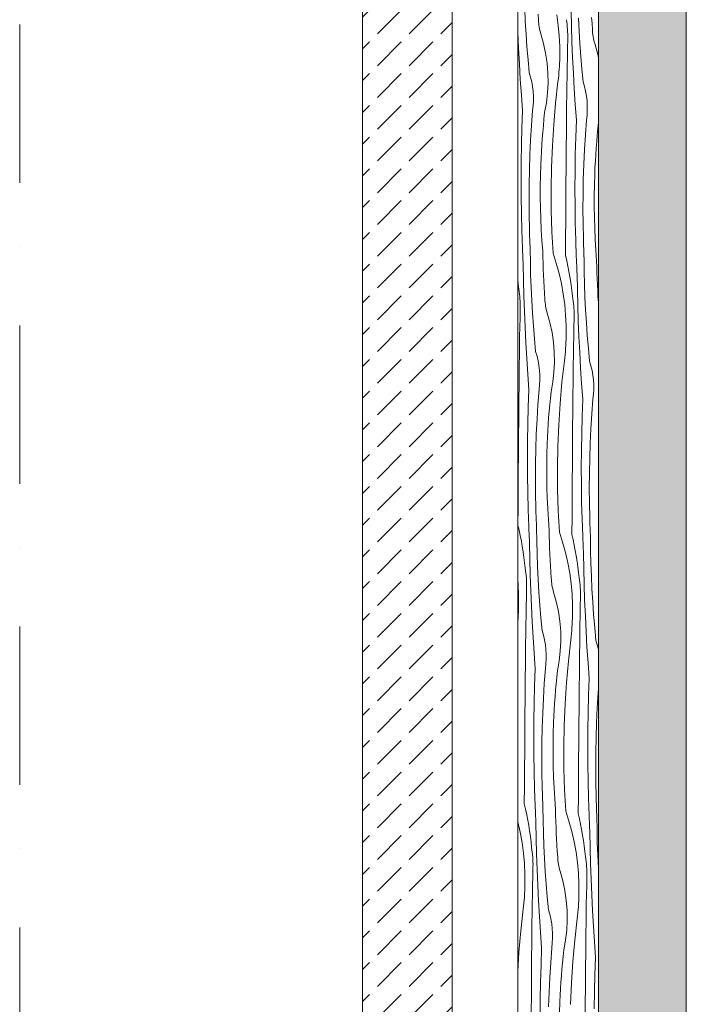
# Model space of a CAD drawing. Header units: millimetres. Extents: x -7814 to 55813, y 465 to 25965.
# Tile 14 of 112: x 20025 to 21510, y 15135 to 17328. Entities that reach past the tile are written whole.
import ezdxf

# ---------------------------------------------------------------- set-up
doc = ezdxf.new("R2010")
doc.units = ezdxf.units.MM
doc.linetypes.add('Dot & Dashed', pattern=[670.277762, 352.777767, -176.388884, 0, -141.111112])
doc.layers.add('2D Drafting - General2', color=251, linetype='Continuous', lineweight=15)
doc.layers.add('2D Drafting - General81', color=251, linetype='Continuous', lineweight=20)

# ---------------------------------------------------------------- blocks, each defined once
blk = doc.blocks.new('*X26')
at = {"layer": '2D Drafting - General81', "linetype": 'Continuous'}
for p, q in [((-77664.4, 65577), (-77665.7, 65605.6)), ((-77635, 65579.9), (-77635.9, 65593.2)), ((-77594.1, 65591.2), (-77590.9, 65567.9)), ((-77561.8, 65565.9), (-77562.6, 65600.8)), ((-77680.7, 65552.2), (-77681.3, 65571.7)), ((-77662.7, 65548.5), (-77664.4, 65577)), ((-77634.8, 65575.9), (-77635, 65579.9)), ((-77634.5, 65572), (-77634.8, 65575.9)), ((-77634, 65568.1), (-77634.5, 65572)), ((-77633.4, 65564.2), (-77634, 65568.1)), ((-77590.9, 65567.9), (-77588.8, 65544.4)), ((-77572.1, 65575.3), (-77572.9, 65580.6)), ((-77571.4, 65570), (-77572.1, 65575.3)), ((-77570.9, 65564.6), (-77571.4, 65570)), ((-77544.3, 65555.8), (-77545.7, 65584.4)), ((-77515.8, 65572), (-77516.7, 65585.3)), ((-77514.9, 65558.7), (-77515.8, 65572)), ((-77679.2, 65517.3), (-77680.7, 65552.2)), ((-77660.7, 65520), (-77662.7, 65548.5)), ((-77632.7, 65560.3), (-77633.4, 65564.2)), ((-77631.9, 65556.4), (-77632.7, 65560.3)), ((-77630.9, 65552.6), (-77631.9, 65556.4)), ((-77629.7, 65548.8), (-77630.9, 65552.6)), ((-77623.7, 65527.5), (-77629.7, 65548.8)), ((-77570.4, 65559.3), (-77570.9, 65564.6)), ((-77570.1, 65553.9), (-77570.4, 65559.3)), ((-77569.9, 65548.5), (-77570.1, 65553.9)), ((-77569.8, 65543.2), (-77569.9, 65548.5)), ((-77560.6, 65531.1), (-77561.8, 65565.9)), ((-77542.6, 65527.3), (-77544.3, 65555.8)), ((-77514.7, 65554.8), (-77514.9, 65558.7)), ((-77514.4, 65550.8), (-77514.7, 65554.8)), ((-77514, 65546.9), (-77514.4, 65550.8)), ((-77513.4, 65543), (-77514, 65546.9)), ((-77619.1, 65505.8), (-77623.7, 65527.5)), ((-77588.8, 65544.4), (-77587.7, 65520.9)), ((-77570.3, 65516.9), (-77569.9, 65537.8)), ((-77569.9, 65537.8), (-77569.8, 65543.2)), ((-77559.2, 65496.2), (-77560.6, 65531.1)), ((-77540.6, 65498.8), (-77542.6, 65527.3)), ((-77512.7, 65539.1), (-77513.4, 65543)), ((-77511.8, 65535.3), (-77512.7, 65539.1)), ((-77510.8, 65531.5), (-77511.8, 65535.3)), ((-77509.7, 65527.7), (-77510.8, 65531.5)), ((-77503.6, 65506.3), (-77509.7, 65527.7)), ((-77677.5, 65482.5), (-77679.2, 65517.3)), ((-77658.3, 65491.5), (-77660.7, 65520)), ((-77615.8, 65483.9), (-77619.1, 65505.8)), ((-77587.7, 65520.9), (-77587.6, 65497.4)), ((-77570.7, 65496), (-77570.3, 65516.9)), ((-77501.3, 65495.6), (-77503.6, 65506.3)), ((-77675.5, 65447.6), (-77677.5, 65482.5)), ((-77655.6, 65463), (-77658.3, 65491.5)), ((-77614.1, 65461.8), (-77615.8, 65483.9)), ((-77588.4, 65476.8), (-77588.1, 65483.7)), ((-77588.1, 65483.7), (-77587.8, 65490.5)), ((-77587.8, 65490.5), (-77587.6, 65497.4)), ((-77571.1, 65475.1), (-77570.7, 65496)), ((-77557.4, 65461.3), (-77559.2, 65496.2)), ((-77538.2, 65470.3), (-77540.6, 65498.8)), ((-77652.5, 65452.8), (-77655.6, 65463)), ((-77613.7, 65439.6), (-77614.1, 65461.8)), ((-77590, 65456.3), (-77589.4, 65463.1)), ((-77589.4, 65463.1), (-77588.9, 65470)), ((-77588.9, 65470), (-77588.4, 65476.8)), ((-77571.4, 65454.2), (-77571.1, 65475.1)), ((-77555.4, 65426.4), (-77557.4, 65461.3)), ((-77535.5, 65441.9), (-77538.2, 65470.3)), ((-77673.2, 65412.8), (-77675.5, 65447.6)), ((-77650.1, 65442.3), (-77652.5, 65452.8)), ((-77648.2, 65431.7), (-77650.1, 65442.3)), ((-77614.8, 65417.4), (-77613.7, 65439.6)), ((-77596.9, 65395.1), (-77591.6, 65442.6)), ((-77591.6, 65442.6), (-77590.8, 65449.4)), ((-77590.8, 65449.4), (-77590, 65456.3)), ((-77571.7, 65433.3), (-77571.4, 65454.2)), ((-77532.5, 65431.6), (-77535.5, 65441.9)), ((-77647, 65421.1), (-77648.2, 65431.7)), ((-77646.4, 65410.4), (-77647, 65421.1)), ((-77617.3, 65395.4), (-77614.8, 65417.4)), ((-77572, 65412.4), (-77571.7, 65433.3)), ((-77553.1, 65391.6), (-77555.4, 65426.4)), ((-77530, 65421.1), (-77532.5, 65431.6)), ((-77528.2, 65410.6), (-77530, 65421.1)), ((-77670.6, 65378), (-77673.2, 65412.8)), ((-77646.9, 65389), (-77646.3, 65399.7)), ((-77646.3, 65399.7), (-77646.4, 65410.4)), ((-77621.3, 65373.6), (-77617.3, 65395.4)), ((-77601.1, 65347.5), (-77596.9, 65395.1)), ((-77572.3, 65391.5), (-77572, 65412.4)), ((-77526.9, 65399.9), (-77528.2, 65410.6)), ((-77526.3, 65389.2), (-77526.9, 65399.9)), ((-77672, 65339.8), (-77670.6, 65378)), ((-77650.5, 65345.3), (-77648.1, 65378.3)), ((-77648.1, 65378.3), (-77646.9, 65389)), ((-77622.8, 65359.1), (-77621.3, 65373.6)), ((-77572.8, 65331.3), (-77572.5, 65370.6)), ((-77572.5, 65370.6), (-77572.3, 65391.5)), ((-77550.5, 65356.8), (-77553.1, 65391.6)), ((-77526.8, 65367.8), (-77526.3, 65378.5)), ((-77526.3, 65378.5), (-77526.3, 65389.2)), ((-77624.2, 65344.7), (-77622.8, 65359.1)), ((-77552, 65318.7), (-77550.5, 65356.8)), ((-77530.5, 65324.2), (-77528, 65357.1)), ((-77528, 65357.1), (-77526.8, 65367.8)), ((-77502.8, 65338), (-77501.3, 65351.5)), ((-77673.1, 65301.7), (-77672, 65339.8)), ((-77652.6, 65312.4), (-77650.5, 65345.3)), ((-77626.6, 65315.8), (-77625.5, 65330.2)), ((-77625.5, 65330.2), (-77624.2, 65344.7)), ((-77604.2, 65299.7), (-77601.1, 65347.5)), ((-77573.2, 65292), (-77572.8, 65331.3)), ((-77504.2, 65323.5), (-77502.8, 65338)), ((-77654.1, 65279.3), (-77652.6, 65312.4)), ((-77627.6, 65301.3), (-77626.6, 65315.8)), ((-77553, 65280.5), (-77552, 65318.7)), ((-77532.5, 65291.2), (-77530.5, 65324.2)), ((-77506.6, 65294.6), (-77505.4, 65309.1)), ((-77505.4, 65309.1), (-77504.2, 65323.5)), ((-77673.7, 65263.5), (-77673.1, 65301.7)), ((-77629.3, 65272.3), (-77628.5, 65286.8)), ((-77628.5, 65286.8), (-77627.6, 65301.3)), ((-77606.1, 65252), (-77604.2, 65299.7)), ((-77573.5, 65252.6), (-77573.2, 65292)), ((-77534.1, 65258.2), (-77532.5, 65291.2)), ((-77507.6, 65280.1), (-77506.6, 65294.6)), ((-77673.9, 65225.4), (-77673.7, 65263.5)), ((-77655.2, 65246.3), (-77654.1, 65279.3)), ((-77629.9, 65257.8), (-77629.3, 65272.3)), ((-77553.6, 65242.4), (-77553, 65280.5)), ((-77509.2, 65251.2), (-77508.4, 65265.7)), ((-77508.4, 65265.7), (-77507.6, 65280.1)), ((-77655.9, 65213.3), (-77655.2, 65246.3)), ((-77630.6, 65233.7), (-77629.9, 65257.8)), ((-77607, 65204.2), (-77606.1, 65252)), ((-77573.8, 65213.3), (-77573.5, 65252.6)), ((-77553.9, 65204.2), (-77553.6, 65242.4)), ((-77535.2, 65225.1), (-77534.1, 65258.2)), ((-77509.8, 65236.7), (-77509.2, 65251.2)), ((-77673.8, 65187.2), (-77673.9, 65225.4)), ((-77631, 65209.6), (-77630.6, 65233.7)), ((-77535.8, 65192.1), (-77535.2, 65225.1)), ((-77510.5, 65212.5), (-77509.8, 65236.7)), ((-77656.1, 65180.2), (-77655.9, 65213.3)), ((-77631, 65185.4), (-77631, 65209.6)), ((-77606.7, 65156.3), (-77607, 65204.2)), ((-77574.1, 65173.9), (-77573.8, 65213.3)), ((-77553.7, 65166.1), (-77553.9, 65204.2)), ((-77510.9, 65188.4), (-77510.5, 65212.5)), ((-77673.2, 65149.1), (-77673.8, 65187.2)), ((-77655.9, 65147.2), (-77656.1, 65180.2)), ((-77630.6, 65161.3), (-77631, 65185.4)), ((-77574.4, 65134.6), (-77574.1, 65173.9)), ((-77536.1, 65159.1), (-77535.8, 65192.1)), ((-77510.9, 65164.2), (-77510.9, 65188.4)), ((-77629.9, 65137.1), (-77630.6, 65161.3)), ((-77605.3, 65108.5), (-77606.7, 65156.3)), ((-77553.1, 65127.9), (-77553.7, 65166.1)), ((-77535.8, 65126), (-77536.1, 65159.1)), ((-77510.5, 65140.1), (-77510.9, 65164.2)), ((-77672.2, 65110.9), (-77673.2, 65149.1)), ((-77655.2, 65114.1), (-77655.9, 65147.2)), ((-77628.8, 65113), (-77629.9, 65137.1)), ((-77574.7, 65095.2), (-77574.4, 65134.6)), ((-77509.8, 65116), (-77510.5, 65140.1)), ((-77670.8, 65072.8), (-77672.2, 65110.9)), ((-77655, 65108.6), (-77655.2, 65114.1)), ((-77654.9, 65103), (-77655, 65108.6)), ((-77627.3, 65088.9), (-77628.8, 65113)), ((-77602.7, 65060.8), (-77605.3, 65108.5)), ((-77552.1, 65089.8), (-77553.1, 65127.9)), ((-77535.1, 65093), (-77535.8, 65126)), ((-77508.7, 65091.8), (-77509.8, 65116)), ((-77654.7, 65097.5), (-77654.9, 65103)), ((-77654.5, 65091.9), (-77654.7, 65097.5)), ((-77654.3, 65086.4), (-77654.5, 65091.9)), ((-77654.1, 65080.9), (-77654.3, 65086.4)), ((-77625.5, 65064.8), (-77627.3, 65088.9)), ((-77574.9, 65055.9), (-77574.7, 65095.2)), ((-77550.8, 65051.6), (-77552.1, 65089.8)), ((-77535, 65087.4), (-77535.1, 65093)), ((-77534.8, 65081.9), (-77535, 65087.4)), ((-77507.3, 65067.7), (-77508.7, 65091.8)), ((-77670.6, 65068.1), (-77670.8, 65072.8)), ((-77670.4, 65063.5), (-77670.6, 65068.1)), ((-77670.2, 65058.8), (-77670.4, 65063.5)), ((-77653.8, 65075.3), (-77654.1, 65080.9)), ((-77653.6, 65069.8), (-77653.8, 65075.3)), ((-77653.2, 65041.2), (-77653.6, 65069.8)), ((-77625.3, 65051.5), (-77625.5, 65064.8)), ((-77534.6, 65076.3), (-77534.8, 65081.9)), ((-77534.4, 65070.8), (-77534.6, 65076.3)), ((-77534.2, 65065.2), (-77534.4, 65070.8)), ((-77534, 65059.7), (-77534.2, 65065.2)), ((-77505.5, 65043.6), (-77507.3, 65067.7)), ((-77670, 65054.1), (-77670.2, 65058.8)), ((-77669.8, 65049.4), (-77670, 65054.1)), ((-77669.6, 65044.8), (-77669.8, 65049.4)), ((-77669.3, 65040.1), (-77669.6, 65044.8)), ((-77652.6, 65012.6), (-77653.2, 65041.2)), ((-77624.9, 65038.2), (-77625.3, 65051.5)), ((-77602.7, 65060.8), (-77595.5, 65038.4)), ((-77574.9, 65055.9), (-77572.2, 65043.9)), ((-77572.2, 65043.9), (-77569.7, 65031.9)), ((-77550.6, 65047), (-77550.8, 65051.6)), ((-77550.4, 65042.3), (-77550.6, 65047)), ((-77550.2, 65037.6), (-77550.4, 65042.3)), ((-77533.8, 65054.1), (-77534, 65059.7)), ((-77533.5, 65048.6), (-77533.8, 65054.1)), ((-77533.2, 65020), (-77533.5, 65048.6)), ((-77505.2, 65030.3), (-77505.5, 65043.6)), ((-77669.1, 65035.4), (-77669.3, 65040.1)), ((-77668.5, 65000.5), (-77669.1, 65035.4)), ((-77624.5, 65024.9), (-77624.9, 65038.2)), ((-77623.9, 65011.6), (-77624.5, 65024.9)), ((-77595.5, 65038.4), (-77589.3, 65015.7)), ((-77569.7, 65031.9), (-77567.4, 65019.9)), ((-77567.4, 65019.9), (-77565.2, 65007.8)), ((-77549.9, 65032.9), (-77550.2, 65037.6)), ((-77549.7, 65028.3), (-77549.9, 65032.9)), ((-77549.5, 65023.6), (-77549.7, 65028.3)), ((-77549.3, 65018.9), (-77549.5, 65023.6)), ((-77532.5, 64991.4), (-77533.2, 65020)), ((-77504.8, 65017), (-77505.2, 65030.3)), ((-77681.3, 65002.1), (-77680.1, 64992.5)), ((-77667.6, 64965.6), (-77668.5, 65000.5)), ((-77651.5, 64984), (-77652.6, 65012.6)), ((-77623.3, 64998.3), (-77623.9, 65011.6)), ((-77622.5, 64985), (-77623.3, 64998.3)), ((-77589.3, 65015.7), (-77584, 64992.8)), ((-77565.2, 65007.8), (-77563.3, 64995.7)), ((-77549, 65014.2), (-77549.3, 65018.9)), ((-77548.4, 64979.3), (-77549, 65014.2)), ((-77504.4, 65003.7), (-77504.8, 65017)), ((-77503.8, 64990.4), (-77504.4, 65003.7)), ((-77680.1, 64992.5), (-77678.8, 64980.3)), ((-77678, 64975), (-77678.8, 64980.3)), ((-77650.2, 64955.5), (-77651.5, 64984)), ((-77621.7, 64971.7), (-77622.5, 64985)), ((-77584, 64992.8), (-77579.9, 64969.6)), ((-77563.3, 64995.7), (-77561.6, 64983.5)), ((-77561.6, 64983.5), (-77560.1, 64971.3)), ((-77547.6, 64944.4), (-77548.4, 64979.3)), ((-77531.5, 64962.9), (-77532.5, 64991.4)), ((-77503.2, 64977.1), (-77503.8, 64990.4)), ((-77502.5, 64963.8), (-77503.2, 64977.1)), ((-77677.3, 64969.7), (-77678, 64975)), ((-77676.7, 64964.3), (-77677.3, 64969.7)), ((-77676.3, 64958.9), (-77676.7, 64964.3)), ((-77675.9, 64953.6), (-77676.3, 64958.9)), ((-77675.7, 64948.2), (-77675.9, 64953.6)), ((-77666.5, 64930.7), (-77667.6, 64965.6)), ((-77648.5, 64927), (-77650.2, 64955.5)), ((-77620.8, 64958.4), (-77621.7, 64971.7)), ((-77620.6, 64954.4), (-77620.8, 64958.4)), ((-77620.3, 64950.5), (-77620.6, 64954.4)), ((-77579.9, 64969.6), (-77576.7, 64946.3)), ((-77560.1, 64971.3), (-77558.7, 64959.1)), ((-77557.9, 64953.8), (-77558.7, 64959.1)), ((-77557.2, 64948.5), (-77557.9, 64953.8)), ((-77530.1, 64934.3), (-77531.5, 64962.9)), ((-77501.6, 64950.5), (-77502.5, 64963.8)), ((-77676.2, 64916.5), (-77675.7, 64937.4)), ((-77675.7, 64942.8), (-77675.7, 64948.2)), ((-77675.7, 64937.4), (-77675.7, 64942.8)), ((-77619.8, 64946.6), (-77620.3, 64950.5)), ((-77619.2, 64942.7), (-77619.8, 64946.6)), ((-77618.5, 64938.8), (-77619.2, 64942.7)), ((-77617.6, 64934.9), (-77618.5, 64938.8)), ((-77616.6, 64931.1), (-77617.6, 64934.9)), ((-77576.7, 64946.3), (-77574.6, 64922.9)), ((-77556.6, 64943.1), (-77557.2, 64948.5)), ((-77556.2, 64937.8), (-77556.6, 64943.1)), ((-77555.9, 64932.4), (-77556.2, 64937.8)), ((-77555.7, 64927), (-77555.9, 64932.4)), ((-77546.4, 64909.5), (-77547.6, 64944.4)), ((-77528.4, 64905.8), (-77530.1, 64934.3)), ((-77501.3, 64946.2), (-77501.6, 64950.5)), ((-77676.6, 64895.7), (-77676.2, 64916.5)), ((-77665, 64895.8), (-77666.5, 64930.7)), ((-77646.5, 64898.5), (-77648.5, 64927)), ((-77615.5, 64927.3), (-77616.6, 64931.1)), ((-77609.5, 64906), (-77615.5, 64927.3)), ((-77574.6, 64922.9), (-77573.5, 64899.4)), ((-77556.1, 64895.4), (-77555.7, 64916.3)), ((-77555.6, 64921.6), (-77555.7, 64927)), ((-77555.7, 64916.3), (-77555.6, 64921.6)), ((-77677, 64874.8), (-77676.6, 64895.7)), ((-77663.3, 64861), (-77665, 64895.8)), ((-77644.1, 64870), (-77646.5, 64898.5)), ((-77604.8, 64884.3), (-77609.5, 64906)), ((-77573.5, 64899.4), (-77573.4, 64875.9)), ((-77556.5, 64874.5), (-77556.1, 64895.4)), ((-77545, 64874.7), (-77546.4, 64909.5)), ((-77526.4, 64877.3), (-77528.4, 64905.8)), ((-77677.3, 64853.9), (-77677, 64874.8)), ((-77641.4, 64841.5), (-77644.1, 64870)), ((-77601.6, 64862.4), (-77604.8, 64884.3)), ((-77573.9, 64862.2), (-77573.6, 64869)), ((-77573.6, 64869), (-77573.4, 64875.9)), ((-77556.9, 64853.6), (-77556.5, 64874.5)), ((-77543.2, 64839.8), (-77545, 64874.7)), ((-77524, 64848.8), (-77526.4, 64877.3)), ((-77677.6, 64833), (-77677.3, 64853.9)), ((-77661.3, 64826.1), (-77663.3, 64861)), ((-77599.8, 64840.2), (-77601.6, 64862.4)), ((-77575.2, 64841.6), (-77574.7, 64848.5)), ((-77574.7, 64848.5), (-77574.2, 64855.3)), ((-77574.2, 64855.3), (-77573.9, 64862.2)), ((-77557.2, 64832.7), (-77556.9, 64853.6)), ((-77521.3, 64820.4), (-77524, 64848.8)), ((-77677.9, 64812.1), (-77677.6, 64833)), ((-77659, 64791.3), (-77661.3, 64826.1)), ((-77638.3, 64831.2), (-77641.4, 64841.5)), ((-77635.9, 64820.8), (-77638.3, 64831.2)), ((-77599.5, 64818.1), (-77599.8, 64840.2)), ((-77577.4, 64821.1), (-77576.5, 64827.9)), ((-77576.5, 64827.9), (-77575.8, 64834.8)), ((-77575.8, 64834.8), (-77575.2, 64841.6)), ((-77557.5, 64811.8), (-77557.2, 64832.7)), ((-77541.2, 64804.9), (-77543.2, 64839.8)), ((-77678.1, 64791.2), (-77677.9, 64812.1)), ((-77634, 64810.2), (-77635.9, 64820.8)), ((-77632.8, 64799.6), (-77634, 64810.2)), ((-77600.6, 64795.9), (-77599.5, 64818.1)), ((-77582.7, 64773.6), (-77577.4, 64821.1)), ((-77557.8, 64790.9), (-77557.5, 64811.8)), ((-77538.9, 64770.1), (-77541.2, 64804.9)), ((-77518.3, 64810.1), (-77521.3, 64820.4)), ((-77515.8, 64799.6), (-77518.3, 64810.1)), ((-77678.3, 64770.3), (-77678.1, 64791.2)), ((-77656.4, 64756.5), (-77659, 64791.3)), ((-77632.1, 64788.9), (-77632.8, 64799.6)), ((-77632.7, 64767.4), (-77632.1, 64778.2)), ((-77632.1, 64778.2), (-77632.1, 64788.9)), ((-77603.1, 64773.9), (-77600.6, 64795.9)), ((-77558.1, 64770), (-77557.8, 64790.9)), ((-77514, 64789.1), (-77515.8, 64799.6)), ((-77512.7, 64778.4), (-77514, 64789.1)), ((-77512.1, 64767.7), (-77512.7, 64778.4)), ((-77678.7, 64731), (-77678.3, 64770.3)), ((-77657.8, 64718.3), (-77656.4, 64756.5)), ((-77636.3, 64723.8), (-77633.9, 64756.8)), ((-77633.9, 64756.8), (-77632.7, 64767.4)), ((-77607.1, 64752.1), (-77603.1, 64773.9)), ((-77586.9, 64726), (-77582.7, 64773.6)), ((-77558.3, 64749.1), (-77558.1, 64770)), ((-77536.3, 64735.3), (-77538.9, 64770.1)), ((-77512.6, 64746.3), (-77512, 64757)), ((-77512, 64757), (-77512.1, 64767.7)), ((-77610, 64723.2), (-77608.6, 64737.6)), ((-77608.6, 64737.6), (-77607.1, 64752.1)), ((-77558.6, 64709.8), (-77558.3, 64749.1)), ((-77537.7, 64697.2), (-77536.3, 64735.3)), ((-77516.3, 64702.7), (-77513.8, 64735.6)), ((-77513.8, 64735.6), (-77512.6, 64746.3)), ((-77679, 64691.6), (-77678.7, 64731)), ((-77658.9, 64680.2), (-77657.8, 64718.3)), ((-77638.3, 64690.8), (-77636.3, 64723.8)), ((-77611.3, 64708.7), (-77610, 64723.2)), ((-77590, 64678.2), (-77586.9, 64726)), ((-77679.3, 64652.3), (-77679, 64691.6)), ((-77639.9, 64657.8), (-77638.3, 64690.8)), ((-77613.4, 64679.8), (-77612.4, 64694.3)), ((-77612.4, 64694.3), (-77611.3, 64708.7)), ((-77559, 64670.4), (-77558.6, 64709.8)), ((-77538.8, 64659), (-77537.7, 64697.2)), ((-77518.3, 64669.7), (-77516.3, 64702.7)), ((-77659.5, 64642), (-77658.9, 64680.2)), ((-77614.3, 64665.3), (-77613.4, 64679.8)), ((-77591.9, 64630.5), (-77590, 64678.2)), ((-77559.3, 64631.1), (-77559, 64670.4)), ((-77519.8, 64636.7), (-77518.3, 64669.7)), ((-77679.7, 64612.9), (-77679.3, 64652.3)), ((-77641, 64624.8), (-77639.9, 64657.8)), ((-77615.7, 64636.3), (-77615, 64650.8)), ((-77615, 64650.8), (-77614.3, 64665.3)), ((-77539.4, 64620.9), (-77538.8, 64659)), ((-77659.7, 64603.9), (-77659.5, 64642)), ((-77641.7, 64591.8), (-77641, 64624.8)), ((-77616.4, 64612.2), (-77615.7, 64636.3)), ((-77592.8, 64582.6), (-77591.9, 64630.5)), ((-77559.6, 64591.8), (-77559.3, 64631.1)), ((-77521, 64603.6), (-77519.8, 64636.7)), ((-77680, 64573.6), (-77679.7, 64612.9)), ((-77659.6, 64565.7), (-77659.7, 64603.9)), ((-77616.8, 64588), (-77616.4, 64612.2)), ((-77539.7, 64582.7), (-77539.4, 64620.9)), ((-77521.6, 64570.6), (-77521, 64603.6)), ((-77641.9, 64558.7), (-77641.7, 64591.8)), ((-77616.8, 64563.9), (-77616.8, 64588)), ((-77592.5, 64534.8), (-77592.8, 64582.6)), ((-77559.9, 64552.4), (-77559.6, 64591.8)), ((-77539.5, 64544.5), (-77539.7, 64582.7)), ((-77680.2, 64534.2), (-77680, 64573.6)), ((-77659, 64527.6), (-77659.6, 64565.7)), ((-77641.7, 64525.7), (-77641.9, 64558.7)), ((-77616.4, 64539.8), (-77616.8, 64563.9)), ((-77521.8, 64537.5), (-77521.6, 64570.6)), ((-77615.7, 64515.6), (-77616.4, 64539.8)), ((-77560.2, 64513.1), (-77559.9, 64552.4)), ((-77538.9, 64506.4), (-77539.5, 64544.5)), ((-77521.6, 64504.5), (-77521.8, 64537.5)), ((-77680.5, 64494.9), (-77680.2, 64534.2)), ((-77658, 64489.4), (-77659, 64527.6)), ((-77641, 64492.6), (-77641.7, 64525.7)), ((-77614.6, 64491.5), (-77615.7, 64515.6)), ((-77591, 64487), (-77592.5, 64534.8)), ((-77680.8, 64455.5), (-77680.5, 64494.9)), ((-77560.4, 64473.7), (-77560.2, 64513.1)), ((-77537.9, 64468.3), (-77538.9, 64506.4)), ((-77520.9, 64471.5), (-77521.6, 64504.5)), ((-77656.6, 64451.3), (-77658, 64489.4)), ((-77640.8, 64487.1), (-77641, 64492.6)), ((-77640.7, 64481.5), (-77640.8, 64487.1)), ((-77640.5, 64476), (-77640.7, 64481.5)), ((-77640.3, 64470.4), (-77640.5, 64476)), ((-77613.1, 64467.4), (-77614.6, 64491.5)), ((-77588.5, 64439.3), (-77591, 64487)), ((-77560.7, 64434.4), (-77560.4, 64473.7)), ((-77520.8, 64465.9), (-77520.9, 64471.5)), ((-77680.8, 64455.5), (-77678.1, 64443.6)), ((-77656.4, 64446.6), (-77656.6, 64451.3)), ((-77640.1, 64464.9), (-77640.3, 64470.4)), ((-77639.8, 64459.3), (-77640.1, 64464.9)), ((-77639.6, 64453.8), (-77639.8, 64459.3)), ((-77639.4, 64448.2), (-77639.6, 64453.8)), ((-77611.3, 64443.3), (-77613.1, 64467.4)), ((-77536.6, 64430.1), (-77537.9, 64468.3)), ((-77520.6, 64460.4), (-77520.8, 64465.9)), ((-77520.4, 64454.8), (-77520.6, 64460.4)), ((-77520.2, 64449.3), (-77520.4, 64454.8)), ((-77520, 64443.7), (-77520.2, 64449.3)), ((-77678.1, 64443.6), (-77675.5, 64431.6)), ((-77675.5, 64431.6), (-77673.2, 64419.5)), ((-77656.2, 64441.9), (-77656.4, 64446.6)), ((-77656, 64437.3), (-77656.2, 64441.9)), ((-77655.8, 64432.6), (-77656, 64437.3)), ((-77655.6, 64427.9), (-77655.8, 64432.6)), ((-77655.3, 64423.2), (-77655.6, 64427.9)), ((-77639, 64419.7), (-77639.4, 64448.2)), ((-77611.1, 64430), (-77611.3, 64443.3)), ((-77610.7, 64416.7), (-77611.1, 64430)), ((-77588.5, 64439.3), (-77581.3, 64416.9)), ((-77560.7, 64434.4), (-77558, 64422.4)), ((-77536.4, 64425.4), (-77536.6, 64430.1)), ((-77519.8, 64438.2), (-77520, 64443.7)), ((-77519.5, 64432.6), (-77519.8, 64438.2)), ((-77519.3, 64427.1), (-77519.5, 64432.6)), ((-77673.2, 64419.5), (-77671.1, 64407.4)), ((-77671.1, 64407.4), (-77669.2, 64395.3)), ((-77655.1, 64418.6), (-77655.3, 64423.2)), ((-77654.9, 64413.9), (-77655.1, 64418.6)), ((-77654.3, 64379), (-77654.9, 64413.9)), ((-77638.3, 64391.1), (-77639, 64419.7)), ((-77610.2, 64403.4), (-77610.7, 64416.7)), ((-77581.3, 64416.9), (-77575.1, 64394.2)), ((-77558, 64422.4), (-77555.5, 64410.4)), ((-77555.5, 64410.4), (-77553.2, 64398.4)), ((-77536.2, 64420.8), (-77536.4, 64425.4)), ((-77535.9, 64416.1), (-77536.2, 64420.8)), ((-77535.7, 64411.4), (-77535.9, 64416.1)), ((-77535.5, 64406.7), (-77535.7, 64411.4)), ((-77535.3, 64402.1), (-77535.5, 64406.7)), ((-77519, 64398.5), (-77519.3, 64427.1)), ((-77669.2, 64395.3), (-77667.4, 64383.2)), ((-77637.3, 64362.5), (-77638.3, 64391.1)), ((-77609.7, 64390.1), (-77610.2, 64403.4)), ((-77609.1, 64376.7), (-77609.7, 64390.1)), ((-77575.1, 64394.2), (-77569.8, 64371.3)), ((-77553.2, 64398.4), (-77551, 64386.3)), ((-77551, 64386.3), (-77549.1, 64374.1)), ((-77535, 64397.4), (-77535.3, 64402.1)), ((-77534.8, 64392.7), (-77535, 64397.4)), ((-77534.2, 64357.8), (-77534.8, 64392.7)), ((-77518.3, 64369.9), (-77519, 64398.5)), ((-77667.4, 64383.2), (-77665.9, 64371)), ((-77665.9, 64371), (-77664.6, 64358.8)), ((-77653.4, 64344.1), (-77654.3, 64379)), ((-77636, 64334), (-77637.3, 64362.5)), ((-77608.3, 64363.4), (-77609.1, 64376.7)), ((-77607.5, 64350.2), (-77608.3, 64363.4)), ((-77569.8, 64371.3), (-77565.6, 64348.1)), ((-77549.1, 64374.1), (-77547.4, 64362)), ((-77547.4, 64362), (-77545.9, 64349.8)), ((-77517.3, 64341.4), (-77518.3, 64369.9)), ((-77663.8, 64353.5), (-77664.6, 64358.8)), ((-77663.1, 64348.1), (-77663.8, 64353.5)), ((-77662.5, 64342.8), (-77663.1, 64348.1)), ((-77662, 64337.4), (-77662.5, 64342.8)), ((-77652.3, 64309.2), (-77653.4, 64344.1)), ((-77606.6, 64336.9), (-77607.5, 64350.2)), ((-77565.6, 64348.1), (-77562.5, 64324.8)), ((-77545.9, 64349.8), (-77544.5, 64337.6)), ((-77533.4, 64322.9), (-77534.2, 64357.8)), ((-77515.9, 64312.8), (-77517.3, 64341.4)), ((-77681.3, 64332.7), (-77680.4, 64322.6)), ((-77680.4, 64322.6), (-77679.3, 64299.1)), ((-77661.7, 64332.1), (-77662, 64337.4)), ((-77661.5, 64326.7), (-77661.7, 64332.1)), ((-77661.5, 64321.3), (-77661.5, 64326.7)), ((-77661.5, 64315.9), (-77661.5, 64321.3)), ((-77634.3, 64305.5), (-77636, 64334)), ((-77606.4, 64332.9), (-77606.6, 64336.9)), ((-77606.1, 64329), (-77606.4, 64332.9)), ((-77605.6, 64325.1), (-77606.1, 64329)), ((-77605, 64321.2), (-77605.6, 64325.1)), ((-77604.3, 64317.3), (-77605, 64321.2)), ((-77562.5, 64324.8), (-77560.3, 64301.4)), ((-77543.7, 64332.3), (-77544.5, 64337.6)), ((-77543, 64327), (-77543.7, 64332.3)), ((-77542.4, 64321.6), (-77543, 64327)), ((-77542, 64316.3), (-77542.4, 64321.6)), ((-77532.2, 64288), (-77533.4, 64322.9)), ((-77679.3, 64299.1), (-77679.3, 64275.6)), ((-77662, 64295), (-77661.5, 64315.9)), ((-77650.8, 64274.3), (-77652.3, 64309.2)), ((-77632.2, 64277), (-77634.3, 64305.5)), ((-77603.4, 64313.4), (-77604.3, 64317.3)), ((-77602.4, 64309.6), (-77603.4, 64313.4)), ((-77601.3, 64305.8), (-77602.4, 64309.6)), ((-77595.3, 64284.5), (-77601.3, 64305.8)), ((-77560.3, 64301.4), (-77559.3, 64277.9)), ((-77541.7, 64310.9), (-77542, 64316.3)), ((-77541.5, 64305.5), (-77541.7, 64310.9)), ((-77541.4, 64300.1), (-77541.5, 64305.5)), ((-77541.4, 64294.8), (-77541.4, 64300.1)), ((-77514.2, 64284.3), (-77515.9, 64312.8)), ((-77679.4, 64268.7), (-77679.3, 64275.6)), ((-77662.7, 64253.3), (-77662.4, 64274.1)), ((-77662.4, 64274.1), (-77662, 64295)), ((-77649.1, 64239.5), (-77650.8, 64274.3)), ((-77629.9, 64248.5), (-77632.2, 64277)), ((-77590.6, 64262.8), (-77595.3, 64284.5)), ((-77559.3, 64277.9), (-77559.2, 64254.4)), ((-77542.3, 64253), (-77541.9, 64273.9)), ((-77541.9, 64273.9), (-77541.4, 64294.8)), ((-77530.7, 64253.1), (-77532.2, 64288)), ((-77512.2, 64255.8), (-77514.2, 64284.3)), ((-77680.5, 64248.1), (-77680.1, 64255)), ((-77680.1, 64255), (-77679.7, 64261.8)), ((-77679.7, 64261.8), (-77679.4, 64268.7)), ((-77663.1, 64232.4), (-77662.7, 64253.3)), ((-77587.4, 64240.8), (-77590.6, 64262.8)), ((-77559.4, 64247.5), (-77559.2, 64254.4)), ((-77542.7, 64232.1), (-77542.3, 64253)), ((-77529, 64218.3), (-77530.7, 64253.1)), ((-77509.8, 64227.3), (-77512.2, 64255.8)), ((-77681.3, 64238.4), (-77681.1, 64241.3)), ((-77681.1, 64241.3), (-77680.5, 64248.1)), ((-77663.4, 64211.5), (-77663.1, 64232.4)), ((-77647.1, 64204.6), (-77649.1, 64239.5)), ((-77627.2, 64220), (-77629.9, 64248.5)), ((-77585.6, 64218.7), (-77587.4, 64240.8)), ((-77560.5, 64226.9), (-77560, 64233.8)), ((-77560, 64233.8), (-77559.7, 64240.7)), ((-77559.7, 64240.7), (-77559.4, 64247.5)), ((-77543, 64211.2), (-77542.7, 64232.1)), ((-77663.7, 64190.6), (-77663.4, 64211.5)), ((-77624.1, 64209.7), (-77627.2, 64220)), ((-77621.7, 64199.3), (-77624.1, 64209.7)), ((-77585.3, 64196.6), (-77585.6, 64218.7)), ((-77562.3, 64206.4), (-77561.6, 64213.3)), ((-77561.6, 64213.3), (-77561, 64220.1)), ((-77561, 64220.1), (-77560.5, 64226.9)), ((-77543.3, 64190.3), (-77543, 64211.2)), ((-77527, 64183.4), (-77529, 64218.3)), ((-77507.1, 64198.8), (-77509.8, 64227.3)), ((-77663.9, 64169.7), (-77663.7, 64190.6)), ((-77644.8, 64169.8), (-77647.1, 64204.6)), ((-77619.8, 64188.7), (-77621.7, 64199.3)), ((-77618.6, 64178.1), (-77619.8, 64188.7)), ((-77586.4, 64174.4), (-77585.3, 64196.6)), ((-77568.5, 64152.1), (-77563.1, 64199.6)), ((-77563.1, 64199.6), (-77562.3, 64206.4)), ((-77543.6, 64169.4), (-77543.3, 64190.3)), ((-77504.1, 64188.6), (-77507.1, 64198.8)), ((-77501.6, 64178.1), (-77504.1, 64188.6)), ((-77664.1, 64148.8), (-77663.9, 64169.7)), ((-77642.2, 64134.9), (-77644.8, 64169.8)), ((-77617.9, 64167.4), (-77618.6, 64178.1)), ((-77617.9, 64156.6), (-77617.9, 64167.4)), ((-77588.9, 64152.4), (-77586.4, 64174.4)), ((-77543.8, 64148.5), (-77543.6, 64169.4)), ((-77524.7, 64148.6), (-77527, 64183.4)), ((-77501.3, 64176.5), (-77501.6, 64178.1)), ((-77664.5, 64109.4), (-77664.1, 64148.8)), ((-77619.7, 64135.3), (-77618.5, 64145.9)), ((-77618.5, 64145.9), (-77617.9, 64156.6)), ((-77592.9, 64130.5), (-77588.9, 64152.4)), ((-77572.7, 64104.4), (-77568.5, 64152.1)), ((-77544, 64127.6), (-77543.8, 64148.5)), ((-77522.1, 64113.8), (-77524.7, 64148.6)), ((-77643.6, 64096.8), (-77642.2, 64134.9)), ((-77622.1, 64102.3), (-77619.7, 64135.3)), ((-77594.4, 64116.1), (-77592.9, 64130.5)), ((-77544.4, 64088.3), (-77544, 64127.6)), ((-77664.8, 64070.1), (-77664.5, 64109.4)), ((-77624.1, 64069.3), (-77622.1, 64102.3)), ((-77597.1, 64087.2), (-77595.8, 64101.7)), ((-77595.8, 64101.7), (-77594.4, 64116.1)), ((-77575.8, 64056.7), (-77572.7, 64104.4)), ((-77523.5, 64075.6), (-77522.1, 64113.8)), ((-77644.6, 64058.7), (-77643.6, 64096.8)), ((-77598.2, 64072.8), (-77597.1, 64087.2)), ((-77544.7, 64048.9), (-77544.4, 64088.3)), ((-77504.1, 64048.2), (-77502.1, 64081.1)), ((-77502.1, 64081.1), (-77501.3, 64090.9)), ((-77665.1, 64030.8), (-77664.8, 64070.1)), ((-77645.3, 64020.5), (-77644.6, 64058.7)), ((-77625.7, 64036.3), (-77624.1, 64069.3)), ((-77600.1, 64043.8), (-77599.2, 64058.3)), ((-77599.2, 64058.3), (-77598.2, 64072.8)), ((-77577.7, 64008.9), (-77575.8, 64056.7)), ((-77524.6, 64037.5), (-77523.5, 64075.6)), ((-77626.8, 64003.3), (-77625.7, 64036.3)), ((-77600.8, 64029.3), (-77600.1, 64043.8)), ((-77545.1, 64009.6), (-77544.7, 64048.9)), ((-77525.2, 63999.4), (-77524.6, 64037.5)), ((-77505.6, 64015.2), (-77504.1, 64048.2)), ((-77665.4, 63991.4), (-77665.1, 64030.8)), ((-77645.5, 63982.4), (-77645.3, 64020.5)), ((-77602.2, 63990.7), (-77601.4, 64014.8)), ((-77601.4, 64014.8), (-77600.8, 64029.3)), ((-77506.8, 63982.1), (-77505.6, 64015.2)), ((-77665.7, 63952.1), (-77665.4, 63991.4)), ((-77627.5, 63970.3), (-77626.8, 64003.3)), ((-77602.5, 63966.5), (-77602.2, 63990.7)), ((-77578.6, 63961.1), (-77577.7, 64008.9)), ((-77545.4, 63970.2), (-77545.1, 64009.6)), ((-77525.4, 63961.2), (-77525.2, 63999.4)), ((-77645.3, 63944.2), (-77645.5, 63982.4)), ((-77627.7, 63937.2), (-77627.5, 63970.3)), ((-77545.7, 63930.9), (-77545.4, 63970.2)), ((-77507.4, 63949.1), (-77506.8, 63982.1)), ((-77666, 63912.7), (-77665.7, 63952.1)), ((-77602.5, 63942.4), (-77602.5, 63966.5)), ((-77578.3, 63913.3), (-77578.6, 63961.1)), ((-77525.3, 63923), (-77525.4, 63961.2)), ((-77507.6, 63916), (-77507.4, 63949.1)), ((-77644.8, 63906.1), (-77645.3, 63944.2)), ((-77627.5, 63904.2), (-77627.7, 63937.2)), ((-77602.2, 63918.2), (-77602.5, 63942.4)), ((-77546, 63891.6), (-77545.7, 63930.9)), ((-77524.7, 63884.9), (-77525.3, 63923)), ((-77666.3, 63873.4), (-77666, 63912.7)), ((-77643.8, 63867.9), (-77644.8, 63906.1)), ((-77626.8, 63871.1), (-77627.5, 63904.2)), ((-77601.5, 63894.1), (-77602.2, 63918.2)), ((-77576.8, 63865.5), (-77578.3, 63913.3)), ((-77507.4, 63883), (-77507.6, 63916)), ((-77600.4, 63870), (-77601.5, 63894.1)), ((-77546.2, 63852.2), (-77546, 63891.6)), ((-77523.7, 63846.7), (-77524.7, 63884.9)), ((-77506.7, 63850), (-77507.4, 63883)), ((-77666.6, 63834), (-77666.3, 63873.4)), ((-77642.4, 63829.8), (-77643.8, 63867.9)), ((-77626.6, 63865.6), (-77626.8, 63871.1)), ((-77626.4, 63860), (-77626.6, 63865.6)), ((-77626.3, 63854.5), (-77626.4, 63860)), ((-77598.9, 63845.9), (-77600.4, 63870)), ((-77574.3, 63817.8), (-77576.8, 63865.5)), ((-77626.1, 63848.9), (-77626.3, 63854.5)), ((-77625.9, 63843.4), (-77626.1, 63848.9)), ((-77625.6, 63837.8), (-77625.9, 63843.4)), ((-77625.4, 63832.3), (-77625.6, 63837.8)), ((-77597.1, 63821.8), (-77598.9, 63845.9)), ((-77546.5, 63812.9), (-77546.2, 63852.2)), ((-77522.3, 63808.6), (-77523.7, 63846.7)), ((-77506.6, 63844.4), (-77506.7, 63850)), ((-77506.4, 63838.9), (-77506.6, 63844.4)), ((-77506.2, 63833.3), (-77506.4, 63838.9)), ((-77666.6, 63834), (-77663.8, 63822.1)), ((-77663.8, 63822.1), (-77661.3, 63810.1)), ((-77642.2, 63825.1), (-77642.4, 63829.8)), ((-77642, 63820.4), (-77642.2, 63825.1)), ((-77641.8, 63815.8), (-77642, 63820.4)), ((-77641.6, 63811.1), (-77641.8, 63815.8)), ((-77625.2, 63826.7), (-77625.4, 63832.3)), ((-77624.8, 63798.2), (-77625.2, 63826.7)), ((-77596.8, 63808.5), (-77597.1, 63821.8)), ((-77574.3, 63817.8), (-77567.1, 63795.4)), ((-77506, 63827.8), (-77506.2, 63833.3)), ((-77505.8, 63822.2), (-77506, 63827.8)), ((-77505.6, 63816.7), (-77505.8, 63822.2)), ((-77505.3, 63811.1), (-77505.6, 63816.7)), ((-77681.3, 63795.4), (-77680.9, 63793.9)), ((-77680.9, 63793.9), (-77675.7, 63770.9)), ((-77661.3, 63810.1), (-77659, 63798)), ((-77659, 63798), (-77656.9, 63785.9)), ((-77641.4, 63806.4), (-77641.6, 63811.1)), ((-77641.1, 63801.7), (-77641.4, 63806.4)), ((-77640.9, 63797.1), (-77641.1, 63801.7)), ((-77640.7, 63792.4), (-77640.9, 63797.1)), ((-77640.1, 63757.5), (-77640.7, 63792.4)), ((-77624.1, 63769.6), (-77624.8, 63798.2)), ((-77596.5, 63795.2), (-77596.8, 63808.5)), ((-77596, 63781.8), (-77596.5, 63795.2)), ((-77567.1, 63795.4), (-77560.8, 63772.7)), ((-77546.5, 63812.9), (-77543.8, 63800.9)), ((-77543.8, 63800.9), (-77541.3, 63788.9)), ((-77522.1, 63803.9), (-77522.3, 63808.6)), ((-77521.9, 63799.3), (-77522.1, 63803.9)), ((-77521.7, 63794.6), (-77521.9, 63799.3)), ((-77521.5, 63789.9), (-77521.7, 63794.6)), ((-77505.1, 63805.6), (-77505.3, 63811.1)), ((-77504.7, 63777), (-77505.1, 63805.6)), ((-77675.7, 63770.9), (-77671.5, 63747.8)), ((-77656.9, 63785.9), (-77655, 63773.8)), ((-77655, 63773.8), (-77653.2, 63761.7)), ((-77623.1, 63741), (-77624.1, 63769.6)), ((-77595.5, 63768.5), (-77596, 63781.8)), ((-77560.8, 63772.7), (-77555.6, 63749.8)), ((-77541.3, 63788.9), (-77538.9, 63776.8)), ((-77538.9, 63776.8), (-77536.8, 63764.8)), ((-77521.3, 63785.2), (-77521.5, 63789.9)), ((-77521.1, 63780.6), (-77521.3, 63785.2)), ((-77520.8, 63775.9), (-77521.1, 63780.6)), ((-77520.6, 63771.2), (-77520.8, 63775.9)), ((-77520, 63736.3), (-77520.6, 63771.2)), ((-77504.1, 63748.4), (-77504.7, 63777)), ((-77671.5, 63747.8), (-77668.3, 63724.5)), ((-77653.2, 63761.7), (-77651.7, 63749.5)), ((-77651.7, 63749.5), (-77650.4, 63737.3)), ((-77639.2, 63722.6), (-77640.1, 63757.5)), ((-77594.8, 63755.2), (-77595.5, 63768.5)), ((-77594.1, 63741.9), (-77594.8, 63755.2)), ((-77555.6, 63749.8), (-77551.4, 63726.6)), ((-77536.8, 63764.8), (-77534.9, 63752.6)), ((-77534.9, 63752.6), (-77533.2, 63740.5)), ((-77503, 63719.9), (-77504.1, 63748.4)), ((-77649.6, 63732), (-77650.4, 63737.3)), ((-77648.9, 63726.6), (-77649.6, 63732)), ((-77648.3, 63721.3), (-77648.9, 63726.6)), ((-77621.8, 63712.5), (-77623.1, 63741)), ((-77593.3, 63728.6), (-77594.1, 63741.9)), ((-77592.3, 63715.4), (-77593.3, 63728.6)), ((-77551.4, 63726.6), (-77548.3, 63703.3)), ((-77533.2, 63740.5), (-77531.6, 63728.3)), ((-77531.6, 63728.3), (-77530.3, 63716.1)), ((-77519.1, 63701.4), (-77520, 63736.3)), ((-77668.3, 63724.5), (-77666.2, 63701.1)), ((-77647.8, 63715.9), (-77648.3, 63721.3)), ((-77647.5, 63710.6), (-77647.8, 63715.9)), ((-77647.3, 63705.2), (-77647.5, 63710.6)), ((-77647.2, 63699.8), (-77647.3, 63705.2)), ((-77638, 63687.7), (-77639.2, 63722.6)), ((-77620.1, 63683.9), (-77621.8, 63712.5)), ((-77592.2, 63711.4), (-77592.3, 63715.4)), ((-77591.9, 63707.5), (-77592.2, 63711.4)), ((-77591.4, 63703.6), (-77591.9, 63707.5)), ((-77590.8, 63699.6), (-77591.4, 63703.6)), ((-77529.5, 63710.8), (-77530.3, 63716.1)), ((-77528.8, 63705.5), (-77529.5, 63710.8)), ((-77528.2, 63700.1), (-77528.8, 63705.5)), ((-77501.7, 63691.3), (-77503, 63719.9)), ((-77666.2, 63701.1), (-77665.1, 63677.6)), ((-77647.7, 63673.5), (-77647.3, 63694.4)), ((-77647.3, 63694.4), (-77647.2, 63699.8)), ((-77636.6, 63652.8), (-77638, 63687.7)), ((-77618, 63655.4), (-77620.1, 63683.9)), ((-77590.1, 63695.8), (-77590.8, 63699.6)), ((-77589.2, 63691.9), (-77590.1, 63695.8)), ((-77588.2, 63688.1), (-77589.2, 63691.9)), ((-77587.1, 63684.3), (-77588.2, 63688.1)), ((-77581.1, 63663), (-77587.1, 63684.3)), ((-77548.3, 63703.3), (-77546.1, 63679.9)), ((-77527.8, 63694.8), (-77528.2, 63700.1)), ((-77527.4, 63689.4), (-77527.8, 63694.8)), ((-77527.2, 63684), (-77527.4, 63689.4)), ((-77527.2, 63678.6), (-77527.2, 63684)), ((-77518, 63666.5), (-77519.1, 63701.4)), ((-77501.3, 63685.3), (-77501.7, 63691.3)), ((-77665.1, 63677.6), (-77665.1, 63654.1)), ((-77648.2, 63652.6), (-77647.7, 63673.5)), ((-77576.4, 63641.3), (-77581.1, 63663)), ((-77546.1, 63679.9), (-77545, 63656.4)), ((-77527.7, 63652.4), (-77527.2, 63673.2)), ((-77527.2, 63673.2), (-77527.2, 63678.6)), ((-77516.5, 63631.6), (-77518, 63666.5)), ((-77665.9, 63633.5), (-77665.5, 63640.3)), ((-77665.5, 63640.3), (-77665.2, 63647.2)), ((-77665.2, 63647.2), (-77665.1, 63654.1)), ((-77648.5, 63631.7), (-77648.2, 63652.6)), ((-77634.9, 63617.9), (-77636.6, 63652.8)), ((-77615.7, 63627), (-77618, 63655.4)), ((-77573.2, 63619.3), (-77576.4, 63641.3)), ((-77545, 63656.4), (-77545, 63632.9)), ((-77528.1, 63631.5), (-77527.7, 63652.4)), ((-77667.5, 63612.9), (-77666.9, 63619.8)), ((-77666.9, 63619.8), (-77666.3, 63626.6)), ((-77666.3, 63626.6), (-77665.9, 63633.5)), ((-77648.9, 63610.9), (-77648.5, 63631.7)), ((-77632.9, 63583.1), (-77634.9, 63617.9)), ((-77613, 63598.5), (-77615.7, 63627)), ((-77571.4, 63597.2), (-77573.2, 63619.3)), ((-77545.8, 63612.3), (-77545.4, 63619.2)), ((-77545.4, 63619.2), (-77545.2, 63626)), ((-77545.2, 63626), (-77545, 63632.9)), ((-77528.5, 63610.6), (-77528.1, 63631.5)), ((-77514.8, 63596.8), (-77516.5, 63631.6)), ((-77674.3, 63551.7), (-77669, 63599.3)), ((-77669, 63599.3), (-77668.2, 63606.1)), ((-77668.2, 63606.1), (-77667.5, 63612.9)), ((-77649.2, 63590), (-77648.9, 63610.9)), ((-77609.9, 63588.2), (-77613, 63598.5)), ((-77571.1, 63575), (-77571.4, 63597.2)), ((-77547.4, 63591.7), (-77546.8, 63598.6)), ((-77546.8, 63598.6), (-77546.2, 63605.4)), ((-77546.2, 63605.4), (-77545.8, 63612.3)), ((-77528.8, 63589.7), (-77528.5, 63610.6)), ((-77512.8, 63561.9), (-77514.8, 63596.8)), ((-77649.5, 63569.1), (-77649.2, 63590)), ((-77630.5, 63548.3), (-77632.9, 63583.1)), ((-77607.5, 63577.8), (-77609.9, 63588.2)), ((-77605.6, 63567.2), (-77607.5, 63577.8)), ((-77572.2, 63552.9), (-77571.1, 63575)), ((-77554.3, 63530.6), (-77548.9, 63578.1)), ((-77548.9, 63578.1), (-77548.1, 63584.9)), ((-77548.1, 63584.9), (-77547.4, 63591.7)), ((-77529.1, 63568.8), (-77528.8, 63589.7)), ((-77678.5, 63504.1), (-77674.3, 63551.7)), ((-77649.7, 63548.2), (-77649.5, 63569.1)), ((-77604.4, 63556.6), (-77605.6, 63567.2)), ((-77603.7, 63545.9), (-77604.4, 63556.6)), ((-77574.7, 63530.9), (-77572.2, 63552.9)), ((-77529.4, 63547.9), (-77529.1, 63568.8)), ((-77510.5, 63527.1), (-77512.8, 63561.9)), ((-77649.9, 63527.3), (-77649.7, 63548.2)), ((-77628, 63513.4), (-77630.5, 63548.3)), ((-77604.3, 63524.4), (-77603.7, 63535.1)), ((-77603.7, 63535.1), (-77603.7, 63545.9)), ((-77578.7, 63509), (-77574.7, 63530.9)), ((-77558.5, 63482.9), (-77554.3, 63530.6)), ((-77529.6, 63527), (-77529.4, 63547.9)), ((-77650.3, 63487.9), (-77649.9, 63527.3)), ((-77629.4, 63475.3), (-77628, 63513.4)), ((-77607.9, 63480.8), (-77605.4, 63513.8)), ((-77605.4, 63513.8), (-77604.3, 63524.4)), ((-77580.2, 63494.6), (-77578.7, 63509)), ((-77530.2, 63466.8), (-77529.8, 63506.1)), ((-77529.8, 63506.1), (-77529.6, 63527)), ((-77507.9, 63492.3), (-77510.5, 63527.1)), ((-77681.3, 63460.8), (-77678.5, 63504.1)), ((-77650.6, 63448.6), (-77650.3, 63487.9)), ((-77581.6, 63480.2), (-77580.2, 63494.6)), ((-77509.3, 63454.1), (-77507.9, 63492.3)), ((-77630.4, 63437.2), (-77629.4, 63475.3)), ((-77609.9, 63447.8), (-77607.9, 63480.8)), ((-77584, 63451.3), (-77582.9, 63465.7)), ((-77582.9, 63465.7), (-77581.6, 63480.2)), ((-77561.6, 63435.2), (-77558.5, 63482.9)), ((-77530.5, 63427.4), (-77530.2, 63466.8)), ((-77650.9, 63409.2), (-77650.6, 63448.6)), ((-77611.5, 63414.8), (-77609.9, 63447.8)), ((-77585, 63436.8), (-77584, 63451.3)), ((-77510.4, 63416), (-77509.3, 63454.1)), ((-77631.1, 63399), (-77630.4, 63437.2)), ((-77586.6, 63407.8), (-77585.9, 63422.3)), ((-77585.9, 63422.3), (-77585, 63436.8)), ((-77563.5, 63387.4), (-77561.6, 63435.2)), ((-77530.9, 63388.1), (-77530.5, 63427.4)), ((-77651.2, 63369.9), (-77650.9, 63409.2)), ((-77631.3, 63360.9), (-77631.1, 63399)), ((-77612.6, 63381.8), (-77611.5, 63414.8)), ((-77587.2, 63393.3), (-77586.6, 63407.8)), ((-77511, 63377.8), (-77510.4, 63416)), ((-77588, 63369.2), (-77587.2, 63393.3)), ((-77531.2, 63348.7), (-77530.9, 63388.1))]:
    blk.add_line(p, q, dxfattribs=at)
blk = doc.blocks.new('Wype_nienie_27')
at = {"layer": '2D Drafting - General2', "linetype": 'Continuous'}
for p, q in [((-77681.3, 67937), (-77681.3, 53283.6)), ((-77501.3, 53283.6), (-77501.3, 67937))]:
    blk.add_line(p, q, dxfattribs=at)
at = {"layer": '2D Drafting - General81', "linetype": 'Continuous'}
blk.add_blockref('*X26', (0, 0), dxfattribs=at)

msp = doc.modelspace()

# ---------------------------------------------------------------- hatches: boundary and pattern name
at = {"layer": '2D Drafting - General81', "linetype": 'Continuous'}
h = msp.add_hatch(dxfattribs=at)
h.set_pattern_fill('SOLID___DASHED', color=256, style=0, pattern_type=2)
h.set_pattern_definition([(45, (98815.82, -48252.71), (-70.71068, 70.71068), []), (45, (98780.46, -48217.35), (-70.71068, 70.71068), [75, -25])])
h.paths.add_polyline_path([(21314.49, 5030.87), (21510.03, 5030.87), (21510.03, 19684.29), (21314.49, 19684.29)], flags=0)
h = msp.add_hatch(dxfattribs=at)
h.set_pattern_fill('BETON', color=256, style=0, pattern_type=2)
h.set_pattern_definition([(45, (98815.82, -48252.71), (-70.71068, 70.71068), [75, -25]), (45, (98815.82, -48182), (-70.71068, 70.71068), [75, -25])])
h.paths.add_polyline_path([(20788.72, 18256.08), (20988.72, 18256.08), (20988.72, 12286.08), (20788.72, 12286.08)], flags=0)

# ---------------------------------------------------------------- linework, layer by layer
at = {"layer": '2D Drafting - General2', "linetype": 'Dot & Dashed'}
msp.add_line((20025.2, 6238.2), (20025.2, 22848.18), dxfattribs=at)
at = {"layer": '2D Drafting - General2', "linetype": 'Continuous', "flags": 128}
for points in [[(21314.49, 5030.87), (21510.03, 5030.87), (21510.03, 19684.29), (21314.49, 19684.29)], [(20788.72, 18256.08), (20988.72, 18256.08), (20988.72, 12286.08), (20788.72, 12286.08)]]:
    msp.add_lwpolyline(points, close=True, dxfattribs=at)

# ---------------------------------------------------------------- block references
at = {"layer": '2D Drafting - General81', "linetype": 'Continuous'}
msp.add_blockref('Wype_nienie_27', (98815.82, -48252.71), dxfattribs=at)

doc.saveas('drawing.dxf')
